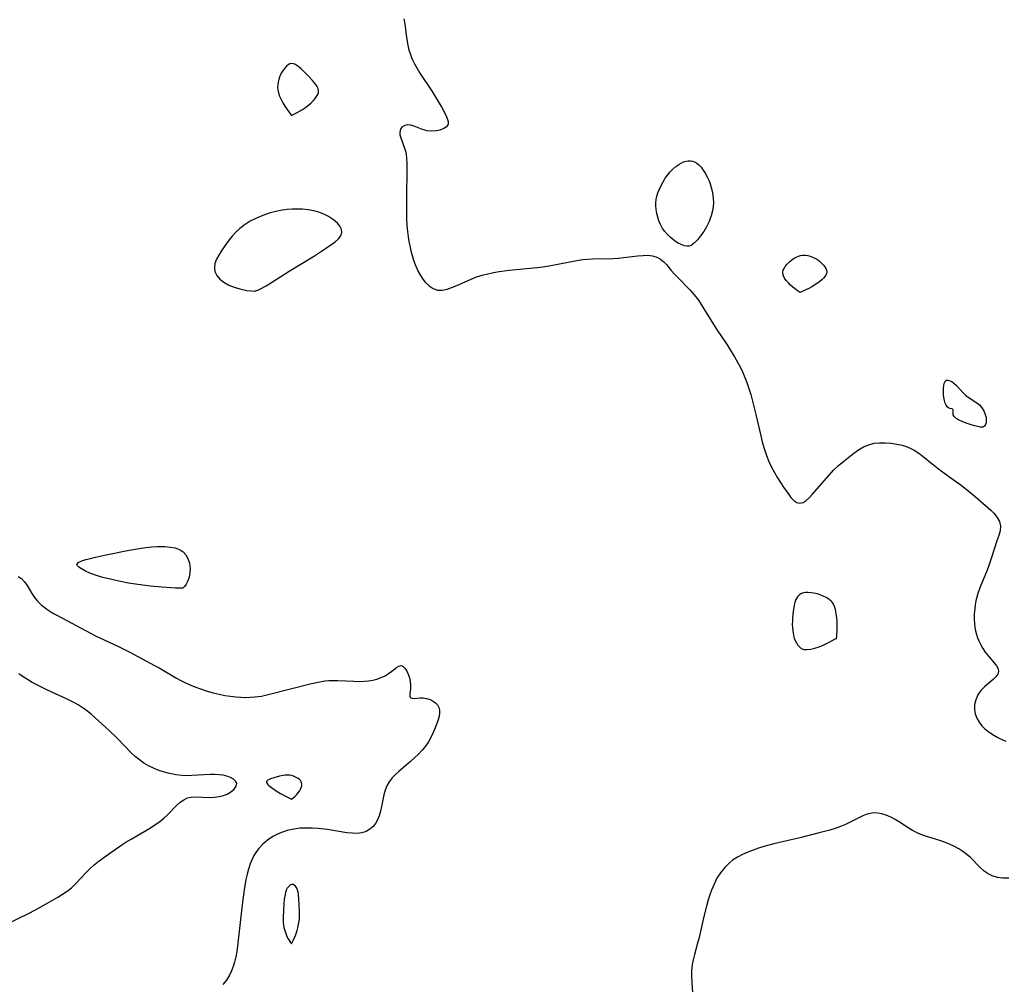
# Model space of a CAD drawing. Header units: inches. Extents: x 1073367 to 1082519, y 1569854 to 1574957.
# Tile 192 of 256: x 1076324 to 1076595, y 1573318 to 1573583. Entities that reach past the tile are written whole.
import ezdxf

# ---------------------------------------------------------------- set-up
doc = ezdxf.new("R2010")
doc.units = ezdxf.units.IN
doc.header["$MEASUREMENT"] = 0
doc.layers.add('CGG_CurvaNivelLidar_v1', color=7, linetype='Continuous', lineweight=30, true_color=0x008008)

msp = doc.modelspace()

# ---------------------------------------------------------------- linework, layer by layer
at = {"layer": 'CGG_CurvaNivelLidar_v1'}
for points in [[(1076429.4097, 1573583.2414, 68.5), (1076429.6707, 1573581.8621, 68.5), (1076430.164, 1573578.2835, 68.5), (1076430.4454, 1573576.4813, 68.5), (1076430.835, 1573574.704, 68.5), (1076431.037, 1573574.0048, 68.5), (1076431.6298, 1573572.4109, 68.5), (1076432.3634, 1573570.8625, 68.5), (1076433.0651, 1573569.5865, 68.5), (1076433.823, 1573568.3383, 68.5), (1076437.2156, 1573563.2683, 68.5), (1076439.1956, 1573560.0677, 68.5), (1076439.8446, 1573558.9205, 68.5), (1076440.9557, 1573556.7961, 68.5), (1076441.3972, 1573555.8352, 68.5), (1076441.6564, 1573554.9915, 68.5), (1076441.6356, 1573554.2664, 68.5), (1076441.1965, 1573553.6019, 68.5), (1076440.4039, 1573553.0777, 68.5), (1076439.3699, 1573552.6866, 68.5), (1076438.3131, 1573552.4564, 68.5), (1076437.1054, 1573552.372, 68.5), (1076435.8824, 1573552.4899, 68.5), (1076434.5577, 1573552.872, 68.5), (1076432.2761, 1573553.7843, 68.5), (1076431.2975, 1573554.053, 68.5), (1076430.4619, 1573554.1055, 68.5), (1076429.7002, 1573553.9674, 68.5), (1076428.89, 1573553.492, 68.5), (1076428.5712, 1573553.0876, 68.5), (1076428.3724, 1573552.6008, 68.5), (1076428.3028, 1573552.0149, 68.5), (1076428.3613, 1573551.3718, 68.5), (1076428.5612, 1573550.57, 68.5), (1076429.6153, 1573547.6911, 68.5), (1076429.9297, 1573546.5738, 68.5), (1076430.1724, 1573545.0335, 68.5), (1076430.2684, 1573543.3896, 68.5), (1076430.2782, 1573542.439, 68.5), (1076430.143, 1573533.4954, 68.5), (1076430.1445, 1573529.8682, 68.5), (1076430.181, 1573528.1567, 68.5), (1076430.2616, 1573526.4491, 68.5), (1076430.4076, 1573524.7511, 68.5), (1076430.5993, 1573523.3011, 68.5), (1076430.8131, 1573522.0386, 68.5), (1076431.0649, 1573520.7885, 68.5), (1076431.3742, 1573519.4679, 68.5), (1076431.7232, 1573518.17, 68.5), (1076432.1125, 1573516.9013, 68.5), (1076432.7036, 1573515.2596, 68.5), (1076433.3888, 1573513.7127, 68.5), (1076433.9702, 1573512.6456, 68.5), (1076434.6133, 1573511.6628, 68.5), (1076435.3172, 1573510.7806, 68.5), (1076436.3531, 1573509.7907, 68.5), (1076437.4848, 1573509.0639, 68.5), (1076438.7038, 1573508.6651, 68.5), (1076440.0152, 1573508.6448, 68.5), (1076441.3949, 1573508.9308, 68.5), (1076442.8298, 1573509.4291, 68.5), (1076444.0584, 1573509.9478, 68.5), (1076447.9387, 1573511.679, 68.5), (1076449.4496, 1573512.2494, 68.5), (1076450.9711, 1573512.7274, 68.5), (1076452.5276, 1573513.1359, 68.5), (1076454.1101, 1573513.4836, 68.5), (1076455.7115, 1573513.7767, 68.5), (1076458.3979, 1573514.1535, 68.5), (1076461.2969, 1573514.4363, 68.5), (1076466.1293, 1573514.8371, 68.5), (1076467.7287, 1573515.0319, 68.5), (1076469.8636, 1573515.3836, 68.5), (1076477.0573, 1573516.8024, 68.5), (1076478.6902, 1573517.0451, 68.5), (1076480.0079, 1573517.177, 68.5), (1076481.3271, 1573517.258, 68.5), (1076487.0371, 1573517.3592, 68.5), (1076488.5141, 1573517.4424, 68.5), (1076489.8544, 1573517.57, 68.5), (1076493.8519, 1573518.0633, 68.5), (1076495.2592, 1573518.188, 68.5), (1076496.6049, 1573518.2076, 68.5), (1076497.877, 1573518.0576, 68.5), (1076499.0251, 1573517.6995, 68.5), (1076500.076, 1573517.1483, 68.5), (1076501.0126, 1573516.4299, 68.5), (1076501.7173, 1573515.702, 68.5), (1076503.0535, 1573514.0549, 68.5), (1076503.9396, 1573513.0175, 68.5), (1076504.9028, 1573511.9712, 68.5), (1076508.1631, 1573508.6754, 68.5), (1076509.3741, 1573507.3076, 68.5), (1076510.5047, 1573505.8442, 68.5), (1076511.2802, 1573504.6997, 68.5), (1076512.0193, 1573503.5174, 68.5), (1076514.5389, 1573499.3398, 68.5), (1076515.4764, 1573497.8978, 68.5), (1076518.3877, 1573493.6011, 68.5), (1076519.5597, 1573491.7746, 68.5), (1076520.4473, 1573490.309, 68.5), (1076521.2942, 1573488.8206, 68.5), (1076522.0904, 1573487.3062, 68.5), (1076522.7292, 1573485.9733, 68.5), (1076523.3182, 1573484.6178, 68.5), (1076523.8532, 1573483.2395, 68.5), (1076524.4169, 1573481.5719, 68.5), (1076524.9245, 1573479.88, 68.5), (1076525.7122, 1573476.9701, 68.5), (1076526.3309, 1573474.4055, 68.5), (1076527.6516, 1573468.4955, 68.5), (1076528.0552, 1573466.8871, 68.5), (1076528.5043, 1573465.2983, 68.5), (1076529.2487, 1573463.1145, 68.5), (1076529.9195, 1573461.505, 68.5), (1076530.6629, 1573459.9398, 68.5), (1076531.4619, 1573458.4225, 68.5), (1076532.3034, 1573456.9617, 68.5), (1076533.9389, 1573454.41, 68.5), (1076535.3561, 1573452.373, 68.5), (1076535.9673, 1573451.5911, 68.5), (1076536.777, 1573450.7591, 68.5), (1076537.6075, 1573450.1974, 68.5), (1076538.4559, 1573449.9897, 68.5), (1076539.3172, 1573450.2001, 68.5), (1076540.1929, 1573450.7566, 68.5), (1076541.0827, 1573451.5701, 68.5), (1076541.8361, 1573452.3879, 68.5), (1076546.4815, 1573457.7564, 68.5), (1076547.7239, 1573459.1037, 68.5), (1076549.0279, 1573460.3688, 68.5), (1076550.5052, 1573461.6022, 68.5), (1076553.2916, 1573463.7378, 68.5), (1076554.6134, 1573464.6777, 68.5), (1076555.9737, 1573465.4916, 68.5), (1076557.3814, 1573466.0941, 68.5), (1076558.8573, 1573466.4816, 68.5), (1076560.3637, 1573466.6479, 68.5), (1076561.903, 1573466.6479, 68.5), (1076563.528, 1573466.5209, 68.5), (1076565.1504, 1573466.2687, 68.5), (1076566.559, 1573465.9347, 68.5), (1076567.9312, 1573465.4962, 68.5), (1076568.9496, 1573465.085, 68.5), (1076569.927, 1573464.5942, 68.5), (1076570.9279, 1573463.9645, 68.5), (1076571.8936, 1573463.2528, 68.5), (1076575.3396, 1573460.4231, 68.5), (1076576.5022, 1573459.5242, 68.5), (1076577.6978, 1573458.6466, 68.5), (1076581.3072, 1573456.1062, 68.5), (1076582.4443, 1573455.2676, 68.5), (1076584.6541, 1573453.5348, 68.5), (1076586.6969, 1573451.8147, 68.5), (1076591.0405, 1573448.0421, 68.5), (1076591.8683, 1573447.236, 68.5), (1076592.7711, 1573446.1095, 68.5), (1076593.4009, 1573444.9267, 68.5), (1076593.6855, 1573443.7098, 68.5), (1076593.5673, 1573442.4225, 68.5), (1076593.1663, 1573441.0814, 68.5), (1076592.6522, 1573439.6436, 68.5), (1076591.195, 1573435.0552, 68.5), (1076590.342, 1573432.5514, 68.5), (1076589.9783, 1573431.5543, 68.5), (1076588.0199, 1573426.7149, 68.5), (1076587.454, 1573425.1312, 68.5), (1076587.1533, 1573424.1525, 68.5), (1076586.9045, 1573423.1675, 68.5), (1076586.7016, 1573422.0689, 68.5), (1076586.5601, 1573420.9617, 68.5), (1076586.4468, 1573419.5505, 68.5), (1076586.4157, 1573418.1396, 68.5), (1076586.4863, 1573416.7386, 68.5), (1076586.6946, 1573415.2673, 68.5), (1076587.0426, 1573413.835, 68.5), (1076587.3371, 1573412.9501, 68.5), (1076587.6831, 1573412.0912, 68.5), (1076588.2058, 1573411.0102, 68.5), (1076588.7961, 1573409.9886, 68.5), (1076589.4442, 1573409.0372, 68.5), (1076590.3232, 1573407.9442, 68.5), (1076591.9617, 1573406.0658, 68.5), (1076592.5853, 1573405.2309, 68.5), (1076593.0022, 1573404.4352, 68.5), (1076593.1303, 1573403.6745, 68.5), (1076592.8955, 1573402.9194, 68.5), (1076592.3567, 1573402.1877, 68.5), (1076591.607, 1573401.4686, 68.5), (1076589.9688, 1573400.1539, 68.5), (1076589.2167, 1573399.5009, 68.5), (1076588.2655, 1573398.4518, 68.5), (1076587.4599, 1573397.2471, 68.5), (1076586.8587, 1573395.9235, 68.5), (1076586.5384, 1573394.6095, 68.5), (1076586.4882, 1573393.2633, 68.5), (1076586.7043, 1573392.0304, 68.5), (1076587.1491, 1573390.8352, 68.5), (1076587.7531, 1573389.7658, 68.5), (1076588.508, 1573388.7746, 68.5), (1076589.3913, 1573387.8832, 68.5), (1076590.5513, 1573386.9865, 68.5), (1076591.7902, 1573386.191, 68.5), (1076592.8973, 1573385.5394, 68.5), (1076594.0054, 1573384.9634, 68.5), (1076595.1077, 1573384.5146, 68.5)], [(1076323.2444, 1573429.8329, 68), (1076324.2278, 1573429.2334, 68), (1076325.0306, 1573428.387, 68), (1076325.7064, 1573427.3574, 68), (1076327.0257, 1573425.1305, 68), (1076327.7705, 1573424.0442, 68), (1076328.5545, 1573423.0675, 68), (1076329.7072, 1573421.9375, 68), (1076330.6836, 1573421.1683, 68), (1076331.7373, 1573420.4517, 68), (1076332.8504, 1573419.7736, 68), (1076334.118, 1573419.0599, 68), (1076343.1664, 1573414.1912, 68), (1076344.5344, 1573413.5234, 68), (1076349.6925, 1573411.1614, 68), (1076351.0973, 1573410.4712, 68), (1076354.0186, 1573408.966, 68), (1076360.8096, 1573405.3668, 68), (1076362.0353, 1573404.686, 68), (1076366.8827, 1573401.8612, 68), (1076367.8447, 1573401.333, 68), (1076368.8187, 1573400.8284, 68), (1076370.3222, 1573400.1198, 68), (1076371.8554, 1573399.4752, 68), (1076373.4134, 1573398.8909, 68), (1076375.3237, 1573398.266, 68), (1076376.9404, 1573397.8128, 68), (1076378.5722, 1573397.4264, 68), (1076380.1593, 1573397.1221, 68), (1076381.754, 1573396.8818, 68), (1076383.1514, 1573396.7231, 68), (1076384.5494, 1573396.6178, 68), (1076385.9459, 1573396.5745, 68), (1076387.1644, 1573396.5963, 68), (1076388.3786, 1573396.6821, 68), (1076390.2145, 1573396.9414, 68), (1076392.0413, 1573397.319, 68), (1076404.0236, 1573400.3608, 68), (1076405.8528, 1573400.7729, 68), (1076407.6828, 1573401.0826, 68), (1076408.7586, 1573401.1932, 68), (1076409.7989, 1573401.2433, 68), (1076411.2693, 1573401.2368, 68), (1076415.6478, 1573401.0023, 68), (1076417.0948, 1573400.9628, 68), (1076418.5149, 1573400.9899, 68), (1076419.7339, 1573401.0882, 68), (1076420.9106, 1573401.2715, 68), (1076422.0313, 1573401.5562, 68), (1076423.1842, 1573401.9967, 68), (1076424.2492, 1573402.5384, 68), (1076425.2208, 1573403.1402, 68), (1076426.0891, 1573403.7625, 68), (1076427.4467, 1573404.8167, 68), (1076428.0936, 1573405.198, 68), (1076428.685, 1573405.3119, 68), (1076429.2042, 1573405.108, 68), (1076429.6876, 1573404.6468, 68), (1076430.1323, 1573403.9932, 68), (1076430.6382, 1573402.945, 68), (1076430.9723, 1573401.9509, 68), (1076431.1977, 1573400.9169, 68), (1076431.2899, 1573399.8981, 68), (1076431.2489, 1573399.0145, 68), (1076431.0739, 1573397.5053, 68), (1076431.1002, 1573396.9276, 68), (1076431.2088, 1573396.6393, 68), (1076431.3345, 1573396.4866, 68), (1076431.6424, 1573396.3181, 68), (1076432.2279, 1573396.2565, 68), (1076433.7902, 1573396.3991, 68), (1076434.7034, 1573396.4153, 68), (1076435.6738, 1573396.2829, 68), (1076436.6368, 1573395.9885, 68), (1076437.5304, 1573395.5305, 68), (1076438.1414, 1573395.056, 68), (1076438.6479, 1573394.4921, 68), (1076439.0389, 1573393.8222, 68), (1076439.2572, 1573393.0837, 68), (1076439.2806, 1573392.2647, 68), (1076439.1427, 1573391.3836, 68), (1076438.8862, 1573390.4169, 68), (1076438.5449, 1573389.3963, 68), (1076438.0756, 1573388.1761, 68), (1076437.5375, 1573386.93, 68), (1076436.9369, 1573385.6833, 68), (1076436.1751, 1573384.3194, 68), (1076435.3647, 1573383.1587, 68), (1076434.4391, 1573382.0436, 68), (1076433.4266, 1573380.9695, 68), (1076432.3508, 1573379.9335, 68), (1076431.2239, 1573378.9242, 68), (1076428.0361, 1573376.1769, 68), (1076427.1717, 1573375.3697, 68), (1076426.2376, 1573374.3829, 68), (1076425.4224, 1573373.3418, 68), (1076424.7608, 1573372.2324, 68), (1076424.2646, 1573371.0107, 68), (1076423.9112, 1573369.7269, 68), (1076423.3138, 1573366.5751, 68), (1076423.0263, 1573365.2286, 68), (1076422.647, 1573363.9365, 68), (1076422.2018, 1573362.8755, 68), (1076421.6406, 1573361.9055, 68), (1076420.9562, 1573361.0532, 68), (1076420.0586, 1573360.2845, 68), (1076419.0277, 1573359.7022, 68), (1076417.886, 1573359.3222, 68), (1076416.5745, 1573359.1507, 68), (1076415.1807, 1573359.168, 68), (1076413.7231, 1573359.3165, 68), (1076408.3747, 1573360.1915, 68), (1076405.8721, 1573360.4755, 68), (1076404.1883, 1573360.5806, 68), (1076402.5079, 1573360.6062, 68), (1076400.8426, 1573360.535, 68), (1076399.7475, 1573360.4228, 68), (1076398.6689, 1573360.2499, 68), (1076397.3346, 1573359.9355, 68), (1076396.0393, 1573359.5211, 68), (1076394.7896, 1573359.014, 68), (1076393.402, 1573358.3051, 68), (1076391.9144, 1573357.3118, 68), (1076390.568, 1573356.1548, 68), (1076389.3813, 1573354.853, 68), (1076388.7058, 1573353.9215, 68), (1076388.1759, 1573353.0155, 68), (1076387.7061, 1573352.0426, 68), (1076387.1716, 1573350.7181, 68), (1076386.7091, 1573349.3378, 68), (1076386.3122, 1573347.9132, 68), (1076385.9787, 1573346.4531, 68), (1076385.4933, 1573343.6172, 68), (1076385.0307, 1573340.2473, 68), (1076384.4639, 1573335.435, 68), (1076383.7669, 1573328.8958, 68), (1076383.4374, 1573326.6193, 68), (1076383.157, 1573325.1571, 68), (1076382.805, 1573323.7312, 68), (1076382.4133, 1573322.4904, 68), (1076381.9462, 1573321.2943, 68), (1076381.4003, 1573320.1516, 68), (1076380.5793, 1573318.7762, 68), (1076379.6351, 1573317.5182, 68)], [(1076319.6688, 1573333.964, 68), (1076326.3028, 1573337.2029, 68), (1076327.858, 1573338.0176, 68), (1076330.9483, 1573339.7226, 68), (1076334.1586, 1573341.5461, 68), (1076335.5138, 1573342.3854, 68), (1076336.7125, 1573343.2203, 68), (1076337.9118, 1573344.1858, 68), (1076339.4006, 1573345.6233, 68), (1076341.6823, 1573348.1183, 68), (1076342.8715, 1573349.332, 68), (1076344.1772, 1573350.4913, 68), (1076345.5619, 1573351.5875, 68), (1076348.8064, 1573353.9219, 68), (1076351.5381, 1573355.8038, 68), (1076352.9244, 1573356.7151, 68), (1076354.3292, 1573357.5897, 68), (1076359.6619, 1573360.66, 68), (1076360.9043, 1573361.4533, 68), (1076362.1712, 1573362.3601, 68), (1076363.3563, 1573363.3197, 68), (1076364.4465, 1573364.324, 68), (1076366.9511, 1573366.9291, 68), (1076367.8719, 1573367.7464, 68), (1076368.8335, 1573368.4178, 68), (1076369.8561, 1573368.8881, 68), (1076370.9046, 1573369.1143, 68), (1076372.0154, 1573369.1748, 68), (1076375.9164, 1573369.0282, 68), (1076377.2859, 1573369.0745, 68), (1076378.6157, 1573369.2496, 68), (1076379.7594, 1573369.5526, 68), (1076380.8103, 1573369.9766, 68), (1076381.7369, 1573370.4974, 68), (1076382.6863, 1573371.2714, 68), (1076383.2852, 1573372.1005, 68), (1076383.423, 1573372.9165, 68), (1076383.1325, 1573373.5188, 68), (1076382.534, 1573374.059, 68), (1076381.6931, 1573374.5248, 68), (1076380.6619, 1573374.9002, 68), (1076379.6606, 1573375.1362, 68), (1076378.5737, 1573375.2864, 68), (1076377.4006, 1573375.3492, 68), (1076376.1763, 1573375.339, 68), (1076371.0639, 1573375.0367, 68), (1076369.3183, 1573375.0223, 68), (1076368.398, 1573375.0678, 68), (1076366.6396, 1573375.2685, 68), (1076364.8987, 1573375.6034, 68), (1076363.1872, 1573376.0626, 68), (1076361.5187, 1573376.6454, 68), (1076360.3348, 1573377.1531, 68), (1076359.1875, 1573377.7315, 68), (1076357.8963, 1573378.5006, 68), (1076356.6668, 1573379.3615, 68), (1076355.5039, 1573380.3089, 68), (1076354.5065, 1573381.2394, 68), (1076350.5015, 1573385.3733, 68), (1076348.2957, 1573387.4809, 68), (1076343.4128, 1573391.8565, 68), (1076342.4384, 1573392.6768, 68), (1076341.1594, 1573393.6302, 68), (1076339.8143, 1573394.4956, 68), (1076338.194, 1573395.3862, 68), (1076336.5939, 1573396.1646, 68), (1076332.551, 1573397.9623, 68), (1076331.1939, 1573398.6122, 68), (1076327.1566, 1573400.6915, 68), (1076325.8172, 1573401.4462, 68), (1076324.6355, 1573402.2004, 68), (1076323.4836, 1573403.0087, 68)], [(1076595.9116, 1573346.8391, 68.5), (1076594.3485, 1573346.8257, 68.5), (1076592.8251, 1573347.0148, 68.5), (1076591.3801, 1573347.4481, 68.5), (1076590.2559, 1573348.024, 68.5), (1076589.2026, 1573348.7577, 68.5), (1076587.9545, 1573349.8403, 68.5), (1076585.3669, 1573352.5006, 68.5), (1076584.3891, 1573353.3617, 68.5), (1076583.3193, 1573354.1631, 68.5), (1076582.1715, 1573354.9005, 68.5), (1076580.9566, 1573355.5668, 68.5), (1076579.6292, 1573356.1804, 68.5), (1076578.2559, 1573356.7211, 68.5), (1076576.9886, 1573357.1585, 68.5), (1076572.7512, 1573358.4903, 68.5), (1076571.0785, 1573359.1365, 68.5), (1076569.4852, 1573359.9174, 68.5), (1076567.977, 1573360.8441, 68.5), (1076565.5928, 1573362.4207, 68.5), (1076564.6609, 1573362.9786, 68.5), (1076563.4443, 1573363.6167, 68.5), (1076562.2096, 1573364.1441, 68.5), (1076560.9643, 1573364.5319, 68.5), (1076559.8918, 1573364.7277, 68.5), (1076558.8247, 1573364.7731, 68.5), (1076557.7572, 1573364.6484, 68.5), (1076556.7136, 1573364.3655, 68.5), (1076555.7373, 1573363.968, 68.5), (1076552.2821, 1573362.2101, 68.5), (1076550.9653, 1573361.5846, 68.5), (1076549.5831, 1573361.0077, 68.5), (1076548.1513, 1573360.4892, 68.5), (1076546.7165, 1573360.038, 68.5), (1076543.7681, 1573359.2504, 68.5), (1076538.3896, 1573357.9429, 68.5), (1076531.2967, 1573356.2907, 68.5), (1076529.9158, 1573355.9283, 68.5), (1076528.5543, 1573355.532, 68.5), (1076527.0719, 1573355.0513, 68.5), (1076525.5559, 1573354.528, 68.5), (1076524.0693, 1573353.9668, 68.5), (1076522.6287, 1573353.3425, 68.5), (1076521.2545, 1573352.6248, 68.5), (1076519.9169, 1573351.744, 68.5), (1076519.0513, 1573351.0413, 68.5), (1076517.7582, 1573349.7586, 68.5), (1076516.6104, 1573348.3318, 68.5), (1076515.6176, 1573346.7782, 68.5), (1076514.8235, 1573345.1936, 68.5), (1076514.1364, 1573343.5334, 68.5), (1076513.6483, 1573342.2013, 68.5), (1076513.1989, 1573340.8451, 68.5), (1076512.7912, 1573339.4689, 68.5), (1076512.0034, 1573336.3137, 68.5), (1076510.7148, 1573330.4696, 68.5), (1076510.3044, 1573328.9089, 68.5), (1076509.4339, 1573325.8394, 68.5), (1076509.0433, 1573324.3204, 68.5), (1076508.7868, 1573323.087, 68.5), (1076508.5892, 1573321.456, 68.5), (1076508.5658, 1573319.8266, 68.5), (1076508.6561, 1573318.175, 68.5), (1076508.9249, 1573315.201, 68.5)]]:
    msp.add_polyline3d(points, dxfattribs=at)
for points in [[(1076398.5, 1573556.654, 68.5), (1076400.0257, 1573557.4689, 68.5), (1076401.5356, 1573558.3738, 68.5), (1076402.3341, 1573558.9134, 68.5), (1076403.1457, 1573559.525, 68.5), (1076403.8935, 1573560.1585, 68.5), (1076404.5422, 1573560.7845, 68.5), (1076405.0559, 1573561.373, 68.5), (1076405.43, 1573561.9177, 68.5), (1076405.7169, 1573562.4637, 68.5), (1076405.8964, 1573563.0114, 68.5), (1076405.9366, 1573563.5589, 68.5), (1076405.8136, 1573564.1049, 68.5), (1076405.5587, 1573564.6498, 68.5), (1076405.209, 1573565.1945, 68.5), (1076404.3281, 1573566.2841, 68.5), (1076403.3187, 1573567.3724, 68.5), (1076402.2528, 1573568.4609, 68.5), (1076401.1708, 1573569.5037, 68.5), (1076400.6336, 1573569.9745, 68.5), (1076400.1012, 1573570.3889, 68.5), (1076399.5754, 1573570.7232, 68.5), (1076399.0587, 1573570.9459, 68.5), (1076398.5542, 1573571.016, 68.5), (1076398.0589, 1573570.897, 68.5), (1076397.5792, 1573570.6188, 68.5), (1076397.1154, 1573570.2216, 68.5), (1076396.6696, 1573569.7355, 68.5), (1076396.246, 1573569.1826, 68.5), (1076395.8515, 1573568.5783, 68.5), (1076395.4966, 1573567.9325, 68.5), (1076395.1961, 1573567.2508, 68.5), (1076394.9779, 1573566.5841, 68.5), (1076394.8192, 1573565.8969, 68.5), (1076394.7191, 1573565.1975, 68.5), (1076394.6815, 1573564.4926, 68.5), (1076394.7184, 1573563.7841, 68.5), (1076394.895, 1573562.9528, 68.5), (1076395.2077, 1573562.0489, 68.5), (1076395.625, 1573561.1122, 68.5), (1076396.1152, 1573560.1816, 68.5), (1076396.6719, 1573559.2514, 68.5), (1076397.734, 1573557.6862, 68.5)], [(1076508.5, 1573520.9371, 68.5), (1076508.3571, 1573520.8086, 68.5), (1076507.9665, 1573520.726, 68.5), (1076507.3822, 1573520.7214, 68.5), (1076506.6582, 1573520.8392, 68.5), (1076505.7442, 1573521.1631, 68.5), (1076504.7668, 1573521.688, 68.5), (1076503.7641, 1573522.3854, 68.5), (1076502.7704, 1573523.2165, 68.5), (1076501.9881, 1573523.9688, 68.5), (1076501.2655, 1573524.7684, 68.5), (1076500.6353, 1573525.6022, 68.5), (1076500.0297, 1573526.6456, 68.5), (1076499.6147, 1573527.6709, 68.5), (1076499.3011, 1573528.7064, 68.5), (1076499.0592, 1573529.7606, 68.5), (1076498.8932, 1573530.8255, 68.5), (1076498.8134, 1573531.8938, 68.5), (1076498.816, 1573532.6052, 68.5), (1076498.9176, 1573533.6542, 68.5), (1076499.0584, 1573534.3622, 68.5), (1076499.3669, 1573535.4151, 68.5), (1076499.7692, 1573536.449, 68.5), (1076500.2468, 1573537.4614, 68.5), (1076500.7876, 1573538.4474, 68.5), (1076501.3852, 1573539.3994, 68.5), (1076502.0382, 1573540.3064, 68.5), (1076502.7379, 1573541.1456, 68.5), (1076503.4838, 1573541.9195, 68.5), (1076504.2689, 1573542.6157, 68.5), (1076505.0888, 1573543.2155, 68.5), (1076505.7618, 1573543.6076, 68.5), (1076506.4458, 1573543.917, 68.5), (1076507.1318, 1573544.1348, 68.5), (1076507.7271, 1573544.2389, 68.5), (1076508.313, 1573544.2465, 68.5), (1076508.8959, 1573544.1409, 68.5), (1076509.4581, 1573543.9276, 68.5), (1076510.0465, 1573543.5803, 68.5), (1076510.5998, 1573543.1324, 68.5), (1076511.2513, 1573542.4428, 68.5), (1076511.8499, 1573541.6477, 68.5), (1076512.3995, 1573540.7724, 68.5), (1076512.9004, 1573539.8354, 68.5), (1076513.3489, 1573538.8502, 68.5), (1076513.7239, 1573537.8704, 68.5), (1076514.0374, 1573536.8868, 68.5), (1076514.2946, 1573535.885, 68.5), (1076514.4876, 1573534.8701, 68.5), (1076514.6037, 1573533.846, 68.5), (1076514.6301, 1573532.7413, 68.5), (1076514.564, 1573531.627, 68.5), (1076514.3585, 1573530.4092, 68.5), (1076514.0097, 1573529.0993, 68.5), (1076513.7429, 1573528.3046, 68.5), (1076513.4306, 1573527.5078, 68.5), (1076512.7477, 1573526.0803, 68.5), (1076511.961, 1573524.7373, 68.5), (1076511.1233, 1573523.5321, 68.5), (1076510.2898, 1573522.515, 68.5), (1076509.5186, 1573521.7212, 68.5), (1076508.9078, 1573521.1884, 68.5), (1076508.6124, 1573520.9754, 68.5)], [(1076388.5, 1573508.4048, 68.5), (1076388.6711, 1573508.4, 68.5), (1076389.1951, 1573508.5921, 68.5), (1076390.0088, 1573508.9738, 68.5), (1076391.4864, 1573509.7936, 68.5), (1076393.2878, 1573510.8986, 68.5), (1076397.8945, 1573513.8246, 68.5), (1076404.8698, 1573518.0938, 68.5), (1076407.8511, 1573520.0406, 68.5), (1076409.8854, 1573521.434, 68.5), (1076410.526, 1573521.9095, 68.5), (1076411.4479, 1573522.727, 68.5), (1076412.1023, 1573523.5737, 68.5), (1076412.3987, 1573524.4595, 68.5), (1076412.2877, 1573525.32, 68.5), (1076411.8538, 1573526.19, 68.5), (1076411.1595, 1573527.0365, 68.5), (1076410.0345, 1573527.9971, 68.5), (1076408.6913, 1573528.8752, 68.5), (1076407.4299, 1573529.5456, 68.5), (1076406.0693, 1573530.0976, 68.5), (1076404.6236, 1573530.4858, 68.5), (1076403.1047, 1573530.739, 68.5), (1076401.5365, 1573530.8903, 68.5), (1076400.1486, 1573530.9535, 68.5), (1076398.7461, 1573530.9375, 68.5), (1076397.3542, 1573530.8264, 68.5), (1076395.9604, 1573530.6295, 68.5), (1076394.1712, 1573530.268, 68.5), (1076392.4013, 1573529.7952, 68.5), (1076390.5898, 1573529.1848, 68.5), (1076388.8326, 1573528.4525, 68.5), (1076387.1155, 1573527.5668, 68.5), (1076385.5043, 1573526.5284, 68.5), (1076384.3197, 1573525.5856, 68.5), (1076383.2169, 1573524.5522, 68.5), (1076382.1935, 1573523.4456, 68.5), (1076381.3907, 1573522.4668, 68.5), (1076380.6324, 1573521.4621, 68.5), (1076379.1676, 1573519.3353, 68.5), (1076378.5125, 1573518.2756, 68.5), (1076377.8857, 1573517.1412, 68.5), (1076377.4245, 1573515.9957, 68.5), (1076377.2649, 1573514.8942, 68.5), (1076377.4145, 1573513.7917, 68.5), (1076377.9249, 1573512.6919, 68.5), (1076378.7623, 1573511.6788, 68.5), (1076379.8916, 1573510.7778, 68.5), (1076381.219, 1573510.0288, 68.5), (1076382.7373, 1573509.4109, 68.5), (1076384.2711, 1573508.9535, 68.5), (1076386.2484, 1573508.5446, 68.5), (1076387.4376, 1573508.3952, 68.5), (1076388.2329, 1573508.3554, 68.5)], [(1076538.5, 1573507.972, 68.5), (1076537.6888, 1573508.5317, 68.5), (1076536.5216, 1573509.437, 68.5), (1076535.8856, 1573510.0006, 68.5), (1076535.2663, 1573510.6229, 68.5), (1076534.7079, 1573511.2721, 68.5), (1076534.2456, 1573511.9185, 68.5), (1076533.915, 1573512.5314, 68.5), (1076533.7503, 1573513.0813, 68.5), (1076533.7323, 1573513.5998, 68.5), (1076533.8512, 1573514.106, 68.5), (1076534.0804, 1573514.6037, 68.5), (1076534.3907, 1573515.0915, 68.5), (1076534.7616, 1573515.5671, 68.5), (1076535.1788, 1573516.0264, 68.5), (1076535.6335, 1573516.4638, 68.5), (1076536.563, 1573517.2007, 68.5), (1076537.0575, 1573517.5201, 68.5), (1076537.5683, 1573517.7966, 68.5), (1076538.0948, 1573518.0185, 68.5), (1076538.6377, 1573518.1703, 68.5), (1076539.2886, 1573518.2429, 68.5), (1076539.9535, 1573518.2211, 68.5), (1076540.6231, 1573518.1234, 68.5), (1076541.2883, 1573517.9605, 68.5), (1076541.9394, 1573517.7361, 68.5), (1076542.565, 1573517.4471, 68.5), (1076543.1045, 1573517.1235, 68.5), (1076543.6139, 1573516.7543, 68.5), (1076544.0932, 1573516.3521, 68.5), (1076544.9455, 1573515.4856, 68.5), (1076545.3009, 1573515.0347, 68.5), (1076545.5894, 1573514.5788, 68.5), (1076545.7878, 1573514.1219, 68.5), (1076545.8647, 1573513.6679, 68.5), (1076545.7924, 1573513.2178, 68.5), (1076545.5935, 1573512.7738, 68.5), (1076545.2979, 1573512.3358, 68.5), (1076544.9287, 1573511.9038, 68.5), (1076544.4859, 1573511.4686, 68.5), (1076543.9175, 1573510.9966, 68.5), (1076543.248, 1573510.5048, 68.5), (1076541.7396, 1573509.5507, 68.5), (1076540.9244, 1573509.106, 68.5), (1076539.4791, 1573508.4039, 68.5)], [(1076588.5, 1573470.9255, 68.5), (1076588.0493, 1573470.9591, 68.5), (1076586.6367, 1573471.2568, 68.5), (1076585.5792, 1573471.5503, 68.5), (1076584.4449, 1573471.9199, 68.5), (1076583.3203, 1573472.3517, 68.5), (1076582.2935, 1573472.8306, 68.5), (1076581.4551, 1573473.3416, 68.5), (1076580.8957, 1573473.8692, 68.5), (1076580.6798, 1573474.3478, 68.5), (1076580.6684, 1573475.5587, 68.5), (1076580.5696, 1573475.8125, 68.5), (1076580.354, 1573475.9466, 68.5), (1076579.6946, 1573476.1033, 68.5), (1076579.3308, 1573476.2388, 68.5), (1076578.9939, 1573476.4878, 68.5), (1076578.6838, 1573476.9492, 68.5), (1076578.4379, 1573477.5693, 68.5), (1076578.2453, 1573478.3005, 68.5), (1076578.0999, 1573479.1029, 68.5), (1076577.9999, 1573479.9423, 68.5), (1076577.9479, 1573480.7869, 68.5), (1076577.9514, 1573481.605, 68.5), (1076578.0231, 1573482.3621, 68.5), (1076578.1392, 1573482.8959, 68.5), (1076578.298, 1573483.3152, 68.5), (1076578.5343, 1573483.6581, 68.5), (1076578.8328, 1573483.8556, 68.5), (1076579.1807, 1573483.8869, 68.5), (1076579.5774, 1573483.7859, 68.5), (1076579.9746, 1573483.608, 68.5), (1076580.3932, 1573483.3587, 68.5), (1076580.8183, 1573483.0415, 68.5), (1076581.4392, 1573482.4584, 68.5), (1076583.3458, 1573480.3518, 68.5), (1076584.0609, 1573479.6825, 68.5), (1076584.7865, 1573479.1335, 68.5), (1076587.1137, 1573477.6597, 68.5), (1076587.8512, 1573477.0569, 68.5), (1076588.5206, 1573476.2732, 68.5), (1076589.0681, 1573475.373, 68.5), (1076589.47, 1573474.4197, 68.5), (1076589.6875, 1573473.5726, 68.5), (1076589.7535, 1573472.7752, 68.5), (1076589.6827, 1573472.1469, 68.5), (1076589.5094, 1573471.6222, 68.5), (1076589.2598, 1573471.2293, 68.5), (1076588.9707, 1573470.9845, 68.5), (1076588.7006, 1573470.8832, 68.5)], [(1076368.5, 1573426.5783, 68), (1076366.532, 1573426.6597, 68), (1076362.7982, 1573426.9077, 68), (1076359.664, 1573427.1847, 68), (1076357.5733, 1573427.4245, 68), (1076355.5342, 1573427.7035, 68), (1076353.6327, 1573428.0059, 68), (1076350.9527, 1573428.5281, 68), (1076349.3802, 1573428.8806, 68), (1076346.6069, 1573429.5638, 68), (1076345.4165, 1573429.8976, 68), (1076344.2776, 1573430.2652, 68), (1076342.9506, 1573430.7826, 68), (1076341.7587, 1573431.3371, 68), (1076340.7421, 1573431.8949, 68), (1076339.9599, 1573432.4233, 68), (1076339.5804, 1573432.7788, 68), (1076339.4286, 1573433.2003, 68), (1076339.5525, 1573433.427, 68), (1076339.8187, 1573433.643, 68), (1076340.7884, 1573434.1, 68), (1076341.8806, 1573434.4672, 68), (1076343.1552, 1573434.8245, 68), (1076344.5571, 1573435.1691, 68), (1076347.0271, 1573435.695, 68), (1076353.3883, 1573436.9675, 68), (1076357.1399, 1573437.6437, 68), (1076358.381, 1573437.8178, 68), (1076359.9533, 1573437.9765, 68), (1076361.5122, 1573438.0633, 68), (1076363.0468, 1573438.0737, 68), (1076363.6703, 1573438.0531, 68), (1076365.1329, 1573437.9354, 68), (1076366.5259, 1573437.696, 68), (1076367.8207, 1573437.2101, 68), (1076368.674, 1573436.5962, 68), (1076369.3985, 1573435.7877, 68), (1076369.9628, 1573434.817, 68), (1076370.4033, 1573433.4636, 68), (1076370.5695, 1573432.0183, 68), (1076370.5101, 1573430.8061, 68), (1076370.295, 1573429.657, 68), (1076369.956, 1573428.6263, 68), (1076369.5217, 1573427.7359, 68), (1076369.0809, 1573427.068, 68), (1076368.716, 1573426.665, 68)], [(1076548.5, 1573412.7297, 68.5), (1076548.6061, 1573413.4562, 68.5), (1076548.6944, 1573415.1274, 68.5), (1076548.674, 1573417.3249, 68.5), (1076548.598, 1573418.4935, 68.5), (1076548.4637, 1573419.6398, 68.5), (1076548.2592, 1573420.7108, 68.5), (1076548.0149, 1573421.5415, 68.5), (1076547.7063, 1573422.2393, 68.5), (1076547.3297, 1573422.7996, 68.5), (1076547.079, 1573423.0843, 68.5), (1076546.437, 1573423.6248, 68.5), (1076545.6984, 1573424.0714, 68.5), (1076544.8944, 1573424.4455, 68.5), (1076544.0486, 1573424.76, 68.5), (1076543.18, 1573425.0199, 68.5), (1076542.3046, 1573425.2234, 68.5), (1076541.437, 1573425.3615, 68.5), (1076540.5925, 1573425.4179, 68.5), (1076539.9933, 1573425.3935, 68.5), (1076539.4248, 1573425.3003, 68.5), (1076538.8968, 1573425.1239, 68.5), (1076538.3033, 1573424.7659, 68.5), (1076537.8026, 1573424.273, 68.5), (1076537.4861, 1573423.8115, 68.5), (1076537.2305, 1573423.2925, 68.5), (1076537.0061, 1573422.6403, 68.5), (1076536.8355, 1573421.9411, 68.5), (1076536.563, 1573420.2304, 68.5), (1076536.4057, 1573418.4325, 68.5), (1076536.3674, 1573417.5211, 68.5), (1076536.3612, 1573416.6099, 68.5), (1076536.3955, 1573415.7052, 68.5), (1076536.5558, 1573414.3042, 68.5), (1076536.6907, 1573413.6274, 68.5), (1076536.8889, 1573412.905, 68.5), (1076537.1404, 1573412.2206, 68.5), (1076537.4686, 1573411.5476, 68.5), (1076537.8585, 1573410.9453, 68.5), (1076538.3117, 1573410.4341, 68.5), (1076538.8349, 1573410.0425, 68.5), (1076539.5239, 1573409.7723, 68.5), (1076540.384, 1573409.7003, 68.5), (1076541.4183, 1573409.8189, 68.5), (1076542.5586, 1573410.0985, 68.5), (1076543.7282, 1573410.4999, 68.5), (1076544.8813, 1573410.9759, 68.5), (1076545.9639, 1573411.4757, 68.5), (1076548.2455, 1573412.6318, 68.5)], [(1076398.5, 1573368.5351, 68), (1076399.4888, 1573369.3606, 68), (1076399.9132, 1573369.7816, 68), (1076400.3337, 1573370.2583, 68), (1076400.7124, 1573370.7768, 68), (1076400.9901, 1573371.269, 68), (1076401.1921, 1573371.7613, 68), (1076401.3106, 1573372.2298, 68), (1076401.3382, 1573372.65, 68), (1076401.2814, 1573373.0191, 68), (1076401.1567, 1573373.3619, 68), (1076400.9537, 1573373.6773, 68), (1076400.6878, 1573373.962, 68), (1076400.3744, 1573374.2194, 68), (1076399.6465, 1573374.6537, 68), (1076398.8652, 1573374.955, 68), (1076398.0365, 1573375.1194, 68), (1076397.6127, 1573375.1499, 68), (1076396.7516, 1573375.1268, 68), (1076396.2278, 1573375.0635, 68), (1076395.1852, 1573374.8605, 68), (1076393.6739, 1573374.4525, 68), (1076392.762, 1573374.1398, 68), (1076392.3644, 1573373.9711, 68), (1076392.0284, 1573373.7911, 68), (1076391.7786, 1573373.596, 68), (1076391.6484, 1573373.3803, 68), (1076391.6631, 1573373.1479, 68), (1076391.7937, 1573372.8958, 68), (1076392.0114, 1573372.6293, 68), (1076392.2938, 1573372.3524, 68), (1076392.9894, 1573371.78, 68), (1076394.2949, 1573370.8647, 68), (1076395.4532, 1573370.1567, 68), (1076396.7121, 1573369.4582, 68)], [(1076398.5, 1573328.7686, 68.5), (1076398.991, 1573329.6567, 68.5), (1076399.5956, 1573331.0296, 68.5), (1076400.0632, 1573332.4301, 68.5), (1076400.2577, 1573333.1714, 68.5), (1076400.4547, 1573334.118, 68.5), (1076400.5896, 1573335.0224, 68.5), (1076400.6603, 1573335.8401, 68.5), (1076400.6908, 1573337.3388, 68.5), (1076400.6444, 1573339.5883, 68.5), (1076400.5665, 1573341.0612, 68.5), (1076400.4376, 1573342.3969, 68.5), (1076400.3392, 1573342.9887, 68.5), (1076400.1983, 1573343.5391, 68.5), (1076400.0355, 1573343.9623, 68.5), (1076399.8321, 1573344.3345, 68.5), (1076399.5884, 1573344.6426, 68.5), (1076399.2788, 1573344.8892, 68.5), (1076398.9393, 1573345.0322, 68.5), (1076398.5879, 1573345.0575, 68.5), (1076398.2525, 1573344.9589, 68.5), (1076397.9313, 1573344.7546, 68.5), (1076397.6341, 1573344.4623, 68.5), (1076397.3325, 1573344.0338, 68.5), (1076397.0795, 1573343.528, 68.5), (1076396.8787, 1573342.9683, 68.5), (1076396.72, 1573342.3657, 68.5), (1076396.4919, 1573341.0273, 68.5), (1076396.351, 1573339.574, 68.5), (1076396.263, 1573338.0961, 68.5), (1076396.1913, 1573335.8796, 68.5), (1076396.2267, 1573334.6542, 68.5), (1076396.305, 1573333.9701, 68.5), (1076396.4316, 1573333.2627, 68.5), (1076396.6517, 1573332.4038, 68.5), (1076396.9329, 1573331.5727, 68.5), (1076397.2579, 1573330.8017, 68.5), (1076397.6035, 1573330.1217, 68.5), (1076398.2203, 1573329.1244, 68.5)]]:
    msp.add_polyline3d(points, close=True, dxfattribs=at)

doc.saveas('drawing.dxf')
